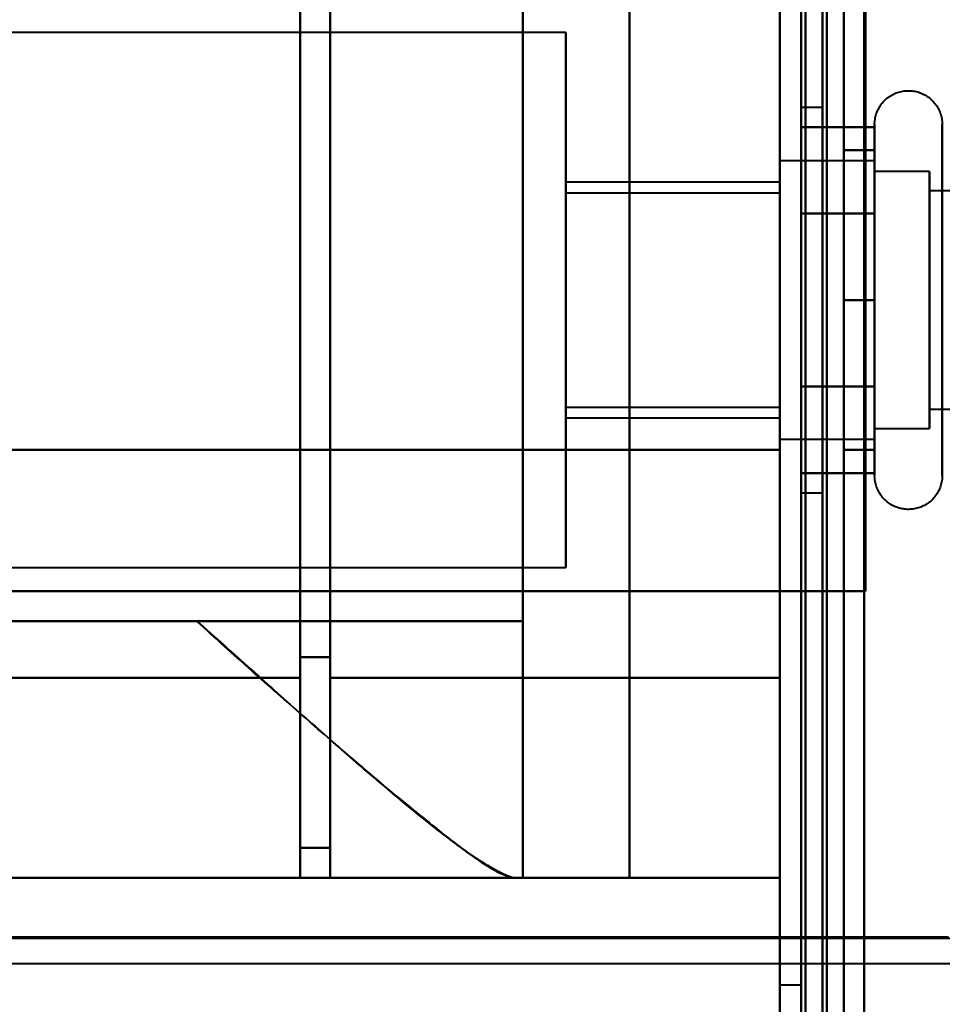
# Model space of a CAD drawing. Header units: millimetres. Extents: x -1352 to 2139, y -120 to 1010.
# Tile 11 of 77: x -555 to -533, y 196 to 219. Entities that reach past the tile are written whole.
import ezdxf

# ---------------------------------------------------------------- set-up
doc = ezdxf.new("R2010")
doc.units = ezdxf.units.MM
doc.layers.add('A-GENM', color=13, linetype='Continuous', lineweight=40)
doc.layers.add('G-IMPT', color=8, linetype='Continuous', lineweight=40)

# ---------------------------------------------------------------- blocks, each defined once
blk = doc.blocks.new('Maintenance r21 - Maintenance r21-751643-Avant')
at = {"layer": 'A-GENM'}
for p, q in [((-535, 939.653), (-535, 1.653)), ((-535, 1.653), (-535, 939.653))]:
    blk.add_line(p, q, dxfattribs=at)
blk = doc.blocks.new('NEXA 700 CALQUES_dwg-751640-Avant')
at = {"layer": 'G-IMPT'}
for p, q in [((-536.97, 937.772), (-536.97, 128.972)), ((-536.97, 196.872), (-536.97, 323.372)), ((-536.97, 323.372), (-536.97, 196.872)), ((-536.47, 196.872), (-536.47, 323.372)), ((-536.47, 323.372), (-536.47, 196.872)), ((-548.17, 274.05), (-548.17, 204.05)), ((-548.17, 204.05), (-548.17, 274.05)), ((-547.47, 274.05), (-547.47, 204.05)), ((-547.47, 204.05), (-547.47, 274.05)), ((-536.97, 274.05), (-536.97, 204.05)), ((-536.97, 204.05), (-536.97, 274.05)), ((-548.17, 273.552), (-548.17, 204.532)), ((-548.17, 204.532), (-548.17, 273.552)), ((-547.47, 273.552), (-547.47, 204.532)), ((-547.47, 204.532), (-547.47, 273.552)), ((-541.97, 219.122), (-566.74, 219.122)), ((-541.97, 219.122), (-541.97, 212.872)), ((-541.97, 212.872), (-541.97, 219.122)), ((-535.97, 217.372), (-536.47, 217.372)), ((-536.47, 208.372), (-536.47, 217.372)), ((-536.47, 208.372), (-536.47, 217.372)), ((-536.47, 217.372), (-536.47, 212.872)), ((-536.47, 217.372), (-536.47, 212.872)), ((-535.97, 212.872), (-535.97, 217.372)), ((-535.97, 217.372), (-535.97, 212.872)), ((-534.755, 209.322), (-534.755, 216.972)), ((-534.755, 214.922), (-534.755, 216.972)), ((-534.755, 210.822), (-534.755, 216.423)), ((-534.755, 210.822), (-534.755, 216.423)), ((-534.755, 216.122), (-536.97, 216.122)), ((-534.755, 216.122), (-536.97, 216.122)), ((-536.97, 212.872), (-536.97, 216.122)), ((-536.97, 216.122), (-536.97, 212.872)), ((-536.97, 216.122), (-536.97, 211.247)), ((-536.97, 212.872), (-536.97, 216.122)), ((-534.755, 210.058), (-534.755, 216.122)), ((-534.755, 216.122), (-534.755, 211.247)), ((-534.755, 216.122), (-534.755, 210.058)), ((-534.755, 214.497), (-534.755, 216.122)), ((-533.47, 215.872), (-534.755, 215.872)), ((-533.47, 215.872), (-534.755, 215.872)), ((-534.755, 211.372), (-534.755, 215.872)), ((-534.755, 215.872), (-534.755, 211.372)), ((-534.755, 215.872), (-534.755, 210.274)), ((-534.755, 210.274), (-534.755, 215.872)), ((-533.47, 211.372), (-533.47, 215.872)), ((-533.47, 215.872), (-533.47, 210.274)), ((-533.47, 215.872), (-533.47, 211.372)), ((-533.47, 210.274), (-533.47, 215.872)), ((-536.97, 215.622), (-541.97, 215.622)), ((-541.97, 215.622), (-541.97, 212.872)), ((-541.97, 212.872), (-541.97, 215.622)), ((-536.97, 215.687), (-536.97, 209.622)), ((-536.97, 215.622), (-536.97, 212.872)), ((-536.97, 212.872), (-536.97, 215.622)), ((-534.755, 211.247), (-534.755, 215.687)), ((-534.755, 215.687), (-534.755, 209.622)), ((-534.755, 211.247), (-534.755, 215.687)), ((-536.97, 215.372), (-541.97, 215.372)), ((-541.97, 215.372), (-541.97, 212.872)), ((-541.97, 212.872), (-541.97, 215.372)), ((-536.97, 215.372), (-536.97, 212.872)), ((-536.97, 212.872), (-536.97, 215.372)), ((-534.755, 215.47), (-534.755, 209.872)), ((-534.755, 209.872), (-534.755, 215.47)), ((-533.47, 215.47), (-533.47, 209.872)), ((-533.47, 211.372), (-533.47, 215.47)), ((-521.581, 215.42), (-533.47, 215.42)), ((-533.47, 210.665), (-533.47, 215.42)), ((-533.47, 215.42), (-533.47, 210.665)), ((-521.581, 215.42), (-533.47, 215.42)), ((-533.47, 215.42), (-533.47, 211.598)), ((-533.47, 211.598), (-533.47, 215.42)), ((-533.47, 210.324), (-533.47, 215.079)), ((-533.47, 215.079), (-533.47, 210.324)), ((-534.755, 208.772), (-534.755, 214.922)), ((-536.97, 214.497), (-536.97, 212.872)), ((-534.755, 214.497), (-534.755, 209.622)), ((-534.755, 209.622), (-534.755, 214.497)), ((-534.755, 209.872), (-534.755, 214.372)), ((-534.755, 214.372), (-534.755, 209.872)), ((-533.47, 210.274), (-533.47, 214.372)), ((-533.47, 214.372), (-533.47, 209.872)), ((-533.47, 214.146), (-533.47, 210.324)), ((-533.47, 210.324), (-533.47, 214.146)), ((-541.97, 212.872), (-541.97, 210.372)), ((-541.97, 210.372), (-541.97, 212.872)), ((-541.97, 212.872), (-541.97, 210.122)), ((-541.97, 212.872), (-541.97, 206.622)), ((-541.97, 210.122), (-541.97, 212.872)), ((-541.97, 206.622), (-541.97, 212.872)), ((-536.97, 209.622), (-536.97, 212.872)), ((-536.97, 212.872), (-536.97, 210.372)), ((-536.97, 210.372), (-536.97, 212.872)), ((-536.97, 212.872), (-536.97, 210.058)), ((-536.97, 212.872), (-536.97, 209.622)), ((-536.97, 209.622), (-536.97, 212.872)), ((-536.97, 212.872), (-536.97, 210.122)), ((-536.97, 210.122), (-536.97, 212.872)), ((-536.47, 212.872), (-536.47, 208.372)), ((-535.97, 208.372), (-535.97, 212.872)), ((-535.97, 212.872), (-535.97, 208.372)), ((-534.755, 209.622), (-534.755, 211.247)), ((-533.47, 209.872), (-533.47, 211.372)), ((-533.47, 209.872), (-533.47, 211.372)), ((-534.755, 208.772), (-534.755, 210.822)), ((-541.97, 210.372), (-536.97, 210.372)), ((-533.47, 210.324), (-521.581, 210.324)), ((-533.47, 210.324), (-521.581, 210.324)), ((-541.97, 210.122), (-536.97, 210.122)), ((-534.755, 209.872), (-533.47, 209.872)), ((-534.755, 209.872), (-533.47, 209.872)), ((-536.97, 209.622), (-534.755, 209.622)), ((-536.97, 209.622), (-534.755, 209.622)), ((-536.97, 209.372), (-536.97, 206.072)), ((-536.97, 206.072), (-536.97, 209.372)), ((-536.47, 208.372), (-535.97, 208.372)), ((-566.74, 206.622), (-541.97, 206.622)), ((-536.97, 206.072), (-536.97, 128.972)), ((-536.37, 206.072), (-536.97, 206.072)), ((-536.97, 206.072), (-536.37, 206.072)), ((-542.97, 205.372), (-550.584, 205.372)), ((-550.584, 205.372), (-542.97, 205.372)), ((-542.97, 199.372), (-542.97, 205.372)), ((-548.17, 204.532), (-548.17, 200.072)), ((-548.17, 200.072), (-548.17, 204.532)), ((-547.47, 204.532), (-547.47, 200.072)), ((-547.47, 200.072), (-547.47, 204.532)), ((-548.17, 204.05), (-548.17, 199.372)), ((-548.17, 199.372), (-548.17, 204.05)), ((-547.47, 204.05), (-547.47, 199.372)), ((-547.47, 199.372), (-547.47, 204.05)), ((-536.97, 204.05), (-536.97, 199.372)), ((-536.97, 199.372), (-536.97, 204.05)), ((-563.83, 199.372), (-543.14, 199.372)), ((-542.97, 199.372), (-543.14, 199.372)), ((-543.14, 199.372), (-542.97, 199.372)), ((-556.742, 197.964), (-515.168, 197.964)), ((-555.97, 197.372), (-515.97, 197.372)), ((-536.97, 196.872), (-536.47, 196.872))]:
    blk.add_line(p, q, dxfattribs=at)
at = {"layer": 'G-IMPT', "flags": 128}
for points in [[(-536.97, 937.772), (-536.97, 735.572), (-536.97, 533.372), (-536.97, 331.172), (-536.97, 128.972)], [(-536.97, 128.972), (-536.97, 331.172), (-536.97, 533.372), (-536.97, 735.572), (-536.97, 937.772)], [(-536.47, 937.772), (-536.47, 735.572), (-536.47, 533.372), (-536.47, 331.172), (-536.47, 128.972)], [(-536.37, 128.972), (-536.37, 331.172), (-536.37, 533.372), (-536.37, 735.572), (-536.37, 937.772)], [(-536.37, 937.772), (-536.37, 735.572), (-536.37, 533.372), (-536.37, 331.172), (-536.37, 128.972)], [(-536.37, 128.972), (-536.37, 331.172), (-536.37, 533.372), (-536.37, 735.572), (-536.37, 937.772)], [(-536.47, 129.472), (-536.47, 331.422), (-536.47, 533.372), (-536.47, 735.322), (-536.47, 937.272)], [(-536.47, 937.272), (-536.47, 735.322), (-536.47, 533.372), (-536.47, 331.422), (-536.47, 129.472)], [(-536.47, 129.472), (-536.47, 331.422), (-536.47, 533.372), (-536.47, 735.322), (-536.47, 937.272)], [(-536.47, 937.272), (-536.47, 735.322), (-536.47, 533.372), (-536.47, 331.422), (-536.47, 129.472)], [(-536.47, 129.472), (-536.47, 331.422), (-536.47, 533.372), (-536.47, 735.322), (-536.47, 937.272)], [(-536.47, 937.272), (-536.47, 735.322), (-536.47, 533.372), (-536.47, 331.422), (-536.47, 129.472)], [(-535.97, 129.472), (-535.97, 331.422), (-535.97, 533.372), (-535.97, 735.322), (-535.97, 937.272)], [(-535.97, 937.272), (-535.97, 735.322), (-535.97, 533.372), (-535.97, 331.422), (-535.97, 129.472)], [(-535.97, 129.472), (-535.97, 331.422), (-535.97, 533.372), (-535.97, 735.322), (-535.97, 937.272)], [(-535.87, 937.272), (-535.87, 735.322), (-535.87, 533.372), (-535.87, 331.422), (-535.87, 129.472)], [(-535.87, 129.472), (-535.87, 331.422), (-535.87, 533.372), (-535.87, 735.322), (-535.87, 937.272)], [(-535.87, 937.272), (-535.87, 735.322), (-535.87, 533.372), (-535.87, 331.422), (-535.87, 129.472)], [(-536.97, 128.972), (-536.97, 322.422), (-536.97, 515.872), (-536.97, 709.322), (-536.97, 902.772)], [(-536.97, 902.772), (-536.97, 709.322), (-536.97, 515.872), (-536.97, 322.422), (-536.97, 128.972)], [(-536.47, 128.972), (-536.47, 322.422), (-536.47, 515.872), (-536.47, 709.322), (-536.47, 902.772)], [(-536.37, 128.972), (-536.37, 322.422), (-536.37, 515.872), (-536.37, 709.322), (-536.37, 902.772)], [(-536.37, 902.772), (-536.37, 709.322), (-536.37, 515.872), (-536.37, 322.422), (-536.37, 128.972)], [(-536.37, 902.772), (-536.37, 709.322), (-536.37, 515.872), (-536.37, 322.422), (-536.37, 128.972)], [(-535.47, 902.272), (-535.47, 709.072), (-535.47, 515.872), (-535.47, 322.672), (-535.47, 129.472)], [(-535.47, 129.472), (-535.47, 322.672), (-535.47, 515.872), (-535.47, 709.072), (-535.47, 902.272)], [(-535.47, 902.272), (-535.47, 709.072), (-535.47, 515.872), (-535.47, 322.672), (-535.47, 129.472)], [(-535.47, 129.472), (-535.47, 322.672), (-535.47, 515.872), (-535.47, 709.072), (-535.47, 902.272)], [(-536.47, 178.872), (-536.47, 208.872), (-536.47, 238.872), (-536.47, 268.872), (-536.47, 298.872)], [(-536.47, 298.872), (-536.47, 268.872), (-536.47, 238.872), (-536.47, 208.872), (-536.47, 178.872)], [(-536.47, 298.872), (-536.47, 268.872), (-536.47, 238.872), (-536.47, 208.872), (-536.47, 178.872)], [(-536.47, 178.872), (-536.47, 208.872), (-536.47, 238.872), (-536.47, 268.872), (-536.47, 298.872)], [(-535.47, 298.872), (-535.47, 268.872), (-535.47, 238.872), (-535.47, 208.872), (-535.47, 178.872)], [(-535.47, 178.872), (-535.47, 208.872), (-535.47, 238.872), (-535.47, 268.872), (-535.47, 298.872)], [(-535.47, 298.872), (-535.47, 268.872), (-535.47, 238.872), (-535.47, 208.872), (-535.47, 178.872)], [(-535.47, 178.872), (-535.47, 208.872), (-535.47, 238.872), (-535.47, 268.872), (-535.47, 298.872)], [(-542.97, 278.372), (-542.97, 258.622), (-542.97, 238.872), (-542.97, 219.122), (-542.97, 199.372)], [(-542.97, 199.372), (-542.97, 219.122), (-542.97, 238.872), (-542.97, 258.622), (-542.97, 278.372)], [(-540.478, 199.372), (-540.478, 219.122), (-540.478, 238.872), (-540.478, 258.622), (-540.478, 278.372)], [(-540.478, 278.372), (-540.478, 258.622), (-540.478, 238.872), (-540.478, 219.122), (-540.478, 199.372)], [(-536.97, 199.372), (-536.97, 219.122), (-536.97, 238.872), (-536.97, 258.622), (-536.97, 278.372)], [(-536.97, 278.372), (-536.97, 258.622), (-536.97, 238.872), (-536.97, 219.122), (-536.97, 199.372)], [(-536.97, 206.072), (-536.97, 222.472), (-536.97, 238.872), (-536.97, 255.272), (-536.97, 271.672)], [(-536.97, 271.672), (-536.97, 255.272), (-536.97, 238.872), (-536.97, 222.472), (-536.97, 206.072)], [(-536.97, 271.672), (-536.97, 255.272), (-536.97, 238.872), (-536.97, 222.472), (-536.97, 206.072)], [(-536.97, 206.072), (-536.97, 222.472), (-536.97, 238.872), (-536.97, 255.272), (-536.97, 271.672)], [(-536.97, 271.672), (-536.97, 255.272), (-536.97, 238.872), (-536.97, 222.472), (-536.97, 206.072)], [(-536.97, 206.072), (-536.97, 222.472), (-536.97, 238.872), (-536.97, 255.272), (-536.97, 271.672)], [(-536.47, 206.072), (-536.47, 222.472), (-536.47, 238.872), (-536.47, 255.272), (-536.47, 271.672)], [(-536.47, 271.672), (-536.47, 255.272), (-536.47, 238.872), (-536.47, 222.472), (-536.47, 206.072)], [(-534.97, 206.072), (-534.97, 222.472), (-534.97, 238.872), (-534.97, 255.272), (-534.97, 271.672)], [(-534.97, 206.072), (-534.97, 222.472), (-534.97, 238.872), (-534.97, 255.272), (-534.97, 271.672)], [(-534.97, 271.672), (-534.97, 255.272), (-534.97, 238.872), (-534.97, 222.472), (-534.97, 206.072)], [(-534.97, 271.672), (-534.97, 255.272), (-534.97, 238.872), (-534.97, 222.472), (-534.97, 206.072)], [(-534.97, 206.072), (-534.97, 222.472), (-534.97, 238.872), (-534.97, 255.272), (-534.97, 271.672)], [(-534.97, 271.672), (-534.97, 255.272), (-534.97, 238.872), (-534.97, 222.472), (-534.97, 206.072)], [(-536.97, 209.372), (-536.97, 224.122), (-536.97, 238.872), (-536.97, 253.622), (-536.97, 268.372)], [(-536.97, 268.372), (-536.97, 253.622), (-536.97, 238.872), (-536.97, 224.122), (-536.97, 209.372)], [(-547.47, 200.072), (-547.47, 205.732), (-547.47, 211.391), (-547.47, 217.051), (-547.47, 222.71)], [(-547.47, 222.71), (-547.47, 217.051), (-547.47, 211.391), (-547.47, 205.732), (-547.47, 200.072)], [(-547.47, 222.327), (-547.47, 216.589), (-547.47, 210.85), (-547.47, 205.111), (-547.47, 199.372)], [(-547.47, 199.372), (-547.47, 205.111), (-547.47, 210.85), (-547.47, 216.589), (-547.47, 222.327)], [(-542.97, 205.372), (-542.97, 209.122), (-542.97, 212.872), (-542.97, 216.622), (-542.97, 220.372)], [(-542.97, 220.372), (-542.97, 216.622), (-542.97, 212.872), (-542.97, 209.122), (-542.97, 205.372)], [(-534.755, 216.972), (-534.754, 217.004), (-534.752, 217.035), (-534.749, 217.067), (-534.745, 217.098), (-534.739, 217.129), (-534.732, 217.16), (-534.724, 217.191), (-534.715, 217.221), (-534.704, 217.251), (-534.692, 217.28), (-534.679, 217.309), (-534.665, 217.337), (-534.65, 217.365), (-534.634, 217.392), (-534.617, 217.419), (-534.598, 217.444), (-534.579, 217.469), (-534.559, 217.493), (-534.537, 217.517), (-534.515, 217.539), (-534.492, 217.561), (-534.468, 217.582), (-534.443, 217.601), (-534.418, 217.62), (-534.391, 217.637), (-534.364, 217.654), (-534.337, 217.669), (-534.309, 217.684), (-534.28, 217.697), (-534.251, 217.709), (-534.221, 217.72), (-534.191, 217.73), (-534.16, 217.738), (-534.13, 217.745), (-534.099, 217.751), (-534.067, 217.756), (-534.036, 217.759), (-534.004, 217.762), (-533.973, 217.763), (-533.941, 217.762), (-533.91, 217.761), (-533.878, 217.758), (-533.847, 217.754), (-533.816, 217.749), (-533.785, 217.742), (-533.754, 217.734), (-533.724, 217.725), (-533.694, 217.715), (-533.664, 217.704), (-533.635, 217.691), (-533.607, 217.677), (-533.579, 217.662), (-533.552, 217.646), (-533.525, 217.629), (-533.499, 217.611), (-533.474, 217.592), (-533.45, 217.572), (-533.426, 217.551), (-533.403, 217.529), (-533.381, 217.506), (-533.361, 217.482), (-533.341, 217.458), (-533.322, 217.433), (-533.304, 217.407), (-533.287, 217.38), (-533.271, 217.352), (-533.257, 217.324), (-533.243, 217.296), (-533.231, 217.267), (-533.22, 217.237), (-533.21, 217.207), (-533.201, 217.177), (-533.193, 217.146), (-533.187, 217.115), (-533.182, 217.084), (-533.178, 217.052), (-533.175, 217.021), (-533.174, 216.989), (-533.174, 216.972)], [(-534.755, 216.972), (-534.754, 217.004), (-534.752, 217.035), (-534.749, 217.067), (-534.745, 217.098), (-534.739, 217.129), (-534.732, 217.16), (-534.724, 217.191), (-534.715, 217.221), (-534.704, 217.251), (-534.692, 217.28), (-534.679, 217.309), (-534.665, 217.337), (-534.65, 217.365), (-534.634, 217.392), (-534.617, 217.419), (-534.598, 217.444), (-534.579, 217.469), (-534.559, 217.493), (-534.537, 217.517), (-534.515, 217.539), (-534.492, 217.561), (-534.468, 217.582), (-534.443, 217.601), (-534.418, 217.62), (-534.391, 217.637), (-534.364, 217.654), (-534.337, 217.669), (-534.309, 217.684), (-534.28, 217.697), (-534.251, 217.709), (-534.221, 217.72), (-534.191, 217.73), (-534.16, 217.738), (-534.13, 217.745), (-534.099, 217.751), (-534.067, 217.756), (-534.036, 217.759), (-534.004, 217.762), (-533.973, 217.763), (-533.941, 217.762), (-533.91, 217.761), (-533.878, 217.758), (-533.847, 217.754), (-533.816, 217.749), (-533.785, 217.742), (-533.754, 217.734), (-533.724, 217.725), (-533.694, 217.715), (-533.664, 217.704), (-533.635, 217.691), (-533.607, 217.677), (-533.579, 217.662), (-533.552, 217.646), (-533.525, 217.629), (-533.499, 217.611), (-533.474, 217.592), (-533.45, 217.572), (-533.426, 217.551), (-533.403, 217.529), (-533.381, 217.506), (-533.361, 217.482), (-533.341, 217.458), (-533.322, 217.433), (-533.304, 217.407), (-533.287, 217.38), (-533.271, 217.352), (-533.257, 217.324), (-533.243, 217.296), (-533.231, 217.267), (-533.22, 217.237), (-533.21, 217.207), (-533.201, 217.177), (-533.193, 217.146), (-533.187, 217.115), (-533.182, 217.084), (-533.178, 217.052), (-533.175, 217.021), (-533.174, 216.989), (-533.174, 216.972)], [(-536.47, 216.914), (-536.47, 216.409), (-536.47, 215.903), (-536.47, 215.398), (-536.47, 214.893)], [(-534.755, 216.914), (-535.183, 216.914), (-535.612, 216.914), (-536.041, 216.914), (-536.47, 216.914)], [(-536.47, 214.893), (-536.47, 215.398), (-536.47, 215.903), (-536.47, 216.409), (-536.47, 216.914)], [(-536.47, 216.914), (-536.041, 216.914), (-535.612, 216.914), (-535.183, 216.914), (-534.755, 216.914)], [(-536.47, 216.914), (-536.47, 216.409), (-536.47, 215.903), (-536.47, 215.398), (-536.47, 214.893)], [(-536.47, 214.893), (-536.47, 215.398), (-536.47, 215.903), (-536.47, 216.409), (-536.47, 216.914)], [(-534.755, 216.972), (-534.755, 216.969), (-534.755, 216.959), (-534.755, 216.943), (-534.755, 216.92), (-534.755, 216.891), (-534.755, 216.855), (-534.755, 216.813), (-534.755, 216.764), (-534.755, 216.709), (-534.755, 216.649), (-534.755, 216.582), (-534.755, 216.509), (-534.755, 216.43), (-534.755, 216.346), (-534.755, 216.256), (-534.755, 216.161), (-534.755, 216.06), (-534.755, 215.955), (-534.755, 215.844), (-534.755, 215.729), (-534.755, 215.609), (-534.755, 215.485), (-534.755, 215.356), (-534.755, 215.224), (-534.755, 215.088), (-534.755, 214.948), (-534.755, 214.805), (-534.755, 214.659), (-534.755, 214.51), (-534.755, 214.358), (-534.755, 214.204), (-534.755, 214.048), (-534.755, 213.89), (-534.755, 213.73), (-534.755, 213.569), (-534.755, 213.407), (-534.755, 213.244), (-534.755, 213.08), (-534.755, 212.917), (-534.755, 212.753), (-534.755, 212.589), (-534.755, 212.425), (-534.755, 212.263), (-534.755, 212.101), (-534.755, 211.941), (-534.755, 211.782), (-534.755, 211.625), (-534.755, 211.469), (-534.755, 211.317), (-534.755, 211.166), (-534.755, 211.018), (-534.755, 210.874), (-534.755, 210.732), (-534.755, 210.594), (-534.755, 210.459), (-534.755, 210.329), (-534.755, 210.202), (-534.755, 210.08), (-534.755, 209.962), (-534.755, 209.849), (-534.755, 209.741), (-534.755, 209.637), (-534.755, 209.539), (-534.755, 209.446), (-534.755, 209.359), (-534.755, 209.322)], [(-534.755, 216.423), (-534.755, 216.502), (-534.755, 216.575), (-534.755, 216.643), (-534.755, 216.704), (-534.755, 216.76), (-534.755, 216.809), (-534.755, 216.851), (-534.755, 216.888), (-534.755, 216.918), (-534.755, 216.941), (-534.755, 216.958), (-534.755, 216.968), (-534.755, 216.972)], [(-534.755, 216.972), (-534.755, 216.969), (-534.755, 216.959), (-534.755, 216.943), (-534.755, 216.92), (-534.755, 216.891), (-534.755, 216.855), (-534.755, 216.813), (-534.755, 216.764), (-534.755, 216.709), (-534.755, 216.649), (-534.755, 216.582), (-534.755, 216.509), (-534.755, 216.43), (-534.755, 216.346), (-534.755, 216.256), (-534.755, 216.161), (-534.755, 216.06), (-534.755, 215.955), (-534.755, 215.844), (-534.755, 215.729), (-534.755, 215.609), (-534.755, 215.485), (-534.755, 215.356), (-534.755, 215.224), (-534.755, 215.088), (-534.755, 214.948), (-534.755, 214.922)], [(-534.755, 210.822), (-534.755, 210.966), (-534.755, 211.113), (-534.755, 211.262), (-534.755, 211.414), (-534.755, 211.569), (-534.755, 211.725), (-534.755, 211.883), (-534.755, 212.043), (-534.755, 212.205), (-534.755, 212.367), (-534.755, 212.53), (-534.755, 212.694), (-534.755, 212.858), (-534.755, 213.022), (-534.755, 213.185), (-534.755, 213.348), (-534.755, 213.511), (-534.755, 213.672), (-534.755, 213.833), (-534.755, 213.991), (-534.755, 214.148), (-534.755, 214.303), (-534.755, 214.455), (-534.755, 214.605), (-534.755, 214.752), (-534.755, 214.897), (-534.755, 215.038), (-534.755, 215.175), (-534.755, 215.309), (-534.755, 215.439), (-534.755, 215.565), (-534.755, 215.686), (-534.755, 215.803), (-534.755, 215.915), (-534.755, 216.023), (-534.755, 216.125), (-534.755, 216.222), (-534.755, 216.314), (-534.755, 216.401), (-534.755, 216.481), (-534.755, 216.556), (-534.755, 216.625), (-534.755, 216.688), (-534.755, 216.745), (-534.755, 216.796), (-534.755, 216.84), (-534.755, 216.878), (-534.755, 216.91), (-534.755, 216.935), (-534.755, 216.954), (-534.755, 216.966), (-534.755, 216.972)], [(-534.755, 214.893), (-534.755, 215.398), (-534.755, 215.903), (-534.755, 216.409), (-534.755, 216.914)], [(-534.755, 216.914), (-534.755, 216.409), (-534.755, 215.903), (-534.755, 215.398), (-534.755, 214.893)], [(-533.174, 216.972), (-533.174, 216.969), (-533.174, 216.959), (-533.174, 216.943), (-533.174, 216.92), (-533.174, 216.891), (-533.174, 216.855), (-533.174, 216.813), (-533.174, 216.764), (-533.174, 216.709), (-533.174, 216.649), (-533.174, 216.582), (-533.174, 216.509), (-533.174, 216.43), (-533.174, 216.346), (-533.174, 216.256), (-533.174, 216.161), (-533.174, 216.06), (-533.174, 215.955), (-533.174, 215.844), (-533.174, 215.729), (-533.174, 215.609), (-533.174, 215.485), (-533.174, 215.356), (-533.174, 215.224), (-533.174, 215.088), (-533.174, 214.948), (-533.174, 214.805), (-533.174, 214.659), (-533.174, 214.51), (-533.174, 214.358), (-533.174, 214.204), (-533.174, 214.048), (-533.174, 213.89), (-533.174, 213.73), (-533.174, 213.569), (-533.174, 213.407), (-533.174, 213.244), (-533.174, 213.08), (-533.174, 212.917), (-533.174, 212.753), (-533.174, 212.589), (-533.174, 212.425), (-533.174, 212.263), (-533.174, 212.101), (-533.174, 211.941), (-533.174, 211.782), (-533.174, 211.625), (-533.174, 211.469), (-533.174, 211.317), (-533.174, 211.166), (-533.174, 211.018), (-533.174, 210.874), (-533.174, 210.822)], [(-533.174, 214.922), (-533.174, 215.063), (-533.174, 215.199), (-533.174, 215.333), (-533.174, 215.462), (-533.174, 215.587), (-533.174, 215.708), (-533.174, 215.824), (-533.174, 215.935), (-533.174, 216.042), (-533.174, 216.143), (-533.174, 216.239), (-533.174, 216.33), (-533.174, 216.416), (-533.174, 216.495), (-533.174, 216.569), (-533.174, 216.637), (-533.174, 216.699), (-533.174, 216.755), (-533.174, 216.804), (-533.174, 216.848), (-533.174, 216.885), (-533.174, 216.915), (-533.174, 216.939), (-533.174, 216.957), (-533.174, 216.968), (-533.174, 216.972)], [(-535.47, 212.872), (-535.47, 213.747), (-535.47, 214.622), (-535.47, 215.497), (-535.47, 216.372)], [(-535.47, 216.372), (-535.291, 216.372), (-535.112, 216.372), (-534.933, 216.372), (-534.755, 216.372)], [(-535.47, 216.372), (-535.291, 216.372), (-535.112, 216.372), (-534.933, 216.372), (-534.755, 216.372)], [(-534.755, 216.372), (-534.933, 216.372), (-535.112, 216.372), (-535.291, 216.372), (-535.47, 216.372)], [(-535.47, 216.372), (-535.47, 215.497), (-535.47, 214.622), (-535.47, 213.747), (-535.47, 212.872)], [(-534.755, 216.372), (-534.933, 216.372), (-535.112, 216.372), (-535.291, 216.372), (-535.47, 216.372)], [(-535.47, 212.872), (-535.47, 213.747), (-535.47, 214.622), (-535.47, 215.497), (-535.47, 216.372)], [(-535.47, 216.372), (-535.47, 215.497), (-535.47, 214.622), (-535.47, 213.747), (-535.47, 212.872)], [(-534.755, 208.772), (-534.755, 208.776), (-534.755, 208.785), (-534.755, 208.802), (-534.755, 208.825), (-534.755, 208.854), (-534.755, 208.89), (-534.755, 208.932), (-534.755, 208.98), (-534.755, 209.035), (-534.755, 209.096), (-534.755, 209.163), (-534.755, 209.236), (-534.755, 209.314), (-534.755, 209.399), (-534.755, 209.488), (-534.755, 209.584), (-534.755, 209.684), (-534.755, 209.79), (-534.755, 209.9), (-534.755, 210.016), (-534.755, 210.136), (-534.755, 210.26), (-534.755, 210.388), (-534.755, 210.521), (-534.755, 210.657), (-534.755, 210.797), (-534.755, 210.94), (-534.755, 211.086), (-534.755, 211.235), (-534.755, 211.387), (-534.755, 211.541), (-534.755, 211.697), (-534.755, 211.855), (-534.755, 212.014), (-534.755, 212.175), (-534.755, 212.338), (-534.755, 212.501), (-534.755, 212.664), (-534.755, 212.828), (-534.755, 212.992), (-534.755, 213.156), (-534.755, 213.319), (-534.755, 213.482), (-534.755, 213.643), (-534.755, 213.804), (-534.755, 213.963), (-534.755, 214.12), (-534.755, 214.275), (-534.755, 214.428), (-534.755, 214.578), (-534.755, 214.726), (-534.755, 214.871), (-534.755, 215.013), (-534.755, 215.151), (-534.755, 215.285), (-534.755, 215.416), (-534.755, 215.542), (-534.755, 215.665), (-534.755, 215.782), (-534.755, 215.896), (-534.755, 216.004), (-534.755, 216.107), (-534.755, 216.205), (-534.755, 216.298), (-534.755, 216.386), (-534.755, 216.423)], [(-534.755, 216.372), (-534.755, 215.497), (-534.755, 214.622), (-534.755, 213.747), (-534.755, 212.872)], [(-534.755, 212.872), (-534.755, 213.747), (-534.755, 214.622), (-534.755, 215.497), (-534.755, 216.372)], [(-536.47, 214.893), (-536.041, 214.893), (-535.612, 214.893), (-535.183, 214.893), (-534.755, 214.893)], [(-536.47, 214.893), (-536.47, 213.883), (-536.47, 212.872), (-536.47, 211.862), (-536.47, 210.852)], [(-534.755, 214.893), (-535.183, 214.893), (-535.612, 214.893), (-536.041, 214.893), (-536.47, 214.893)], [(-536.47, 210.852), (-536.47, 211.862), (-536.47, 212.872), (-536.47, 213.883), (-536.47, 214.893)], [(-536.47, 214.893), (-536.041, 214.893), (-535.612, 214.893), (-535.183, 214.893), (-534.755, 214.893)], [(-534.755, 214.893), (-535.183, 214.893), (-535.612, 214.893), (-536.041, 214.893), (-536.47, 214.893)], [(-536.47, 214.893), (-536.47, 213.883), (-536.47, 212.872), (-536.47, 211.862), (-536.47, 210.852)], [(-536.47, 210.852), (-536.47, 211.862), (-536.47, 212.872), (-536.47, 213.883), (-536.47, 214.893)], [(-534.755, 214.922), (-534.755, 214.779), (-534.755, 214.632), (-534.755, 214.482), (-534.755, 214.33), (-534.755, 214.176), (-534.755, 214.02), (-534.755, 213.861), (-534.755, 213.701), (-534.755, 213.54), (-534.755, 213.378), (-534.755, 213.215), (-534.755, 213.051), (-534.755, 212.887), (-534.755, 212.723), (-534.755, 212.559), (-534.755, 212.396), (-534.755, 212.234), (-534.755, 212.072), (-534.755, 211.912), (-534.755, 211.753), (-534.755, 211.597), (-534.755, 211.442), (-534.755, 211.289), (-534.755, 211.139), (-534.755, 210.992), (-534.755, 210.848), (-534.755, 210.707), (-534.755, 210.569), (-534.755, 210.436), (-534.755, 210.306), (-534.755, 210.18), (-534.755, 210.058), (-534.755, 209.941), (-534.755, 209.829), (-534.755, 209.722), (-534.755, 209.619), (-534.755, 209.522), (-534.755, 209.43), (-534.755, 209.344), (-534.755, 209.263), (-534.755, 209.188), (-534.755, 209.119), (-534.755, 209.056), (-534.755, 208.999), (-534.755, 208.949), (-534.755, 208.904), (-534.755, 208.866), (-534.755, 208.834), (-534.755, 208.809), (-534.755, 208.791), (-534.755, 208.778), (-534.755, 208.773)], [(-534.755, 210.852), (-534.755, 211.862), (-534.755, 212.872), (-534.755, 213.883), (-534.755, 214.893)], [(-534.755, 214.893), (-534.755, 213.883), (-534.755, 212.872), (-534.755, 211.862), (-534.755, 210.852)], [(-533.174, 208.772), (-533.174, 208.776), (-533.174, 208.785), (-533.174, 208.802), (-533.174, 208.825), (-533.174, 208.854), (-533.174, 208.89), (-533.174, 208.932), (-533.174, 208.98), (-533.174, 209.035), (-533.174, 209.096), (-533.174, 209.163), (-533.174, 209.236), (-533.174, 209.314), (-533.174, 209.399), (-533.174, 209.488), (-533.174, 209.584), (-533.174, 209.684), (-533.174, 209.79), (-533.174, 209.9), (-533.174, 210.016), (-533.174, 210.136), (-533.174, 210.26), (-533.174, 210.388), (-533.174, 210.521), (-533.174, 210.657), (-533.174, 210.797), (-533.174, 210.94), (-533.174, 211.086), (-533.174, 211.235), (-533.174, 211.387), (-533.174, 211.541), (-533.174, 211.697), (-533.174, 211.855), (-533.174, 212.014), (-533.174, 212.175), (-533.174, 212.338), (-533.174, 212.501), (-533.174, 212.664), (-533.174, 212.828), (-533.174, 212.992), (-533.174, 213.156), (-533.174, 213.319), (-533.174, 213.482), (-533.174, 213.643), (-533.174, 213.804), (-533.174, 213.963), (-533.174, 214.12), (-533.174, 214.275), (-533.174, 214.428), (-533.174, 214.578), (-533.174, 214.726), (-533.174, 214.871), (-533.174, 214.922)], [(-535.47, 209.372), (-535.47, 210.247), (-535.47, 211.122), (-535.47, 211.997), (-535.47, 212.872)], [(-535.47, 212.872), (-535.291, 212.872), (-535.112, 212.872), (-534.933, 212.872), (-534.755, 212.872)], [(-534.755, 212.872), (-534.933, 212.872), (-535.112, 212.872), (-535.291, 212.872), (-535.47, 212.872)], [(-535.47, 212.872), (-535.291, 212.872), (-535.112, 212.872), (-534.933, 212.872), (-534.755, 212.872)], [(-535.47, 212.872), (-535.47, 211.997), (-535.47, 211.122), (-535.47, 210.247), (-535.47, 209.372)], [(-534.755, 212.872), (-534.933, 212.872), (-535.112, 212.872), (-535.291, 212.872), (-535.47, 212.872)], [(-535.47, 209.372), (-535.47, 210.247), (-535.47, 211.122), (-535.47, 211.997), (-535.47, 212.872)], [(-535.47, 212.872), (-535.47, 211.997), (-535.47, 211.122), (-535.47, 210.247), (-535.47, 209.372)], [(-534.755, 212.872), (-534.755, 211.997), (-534.755, 211.122), (-534.755, 210.247), (-534.755, 209.372)], [(-534.755, 209.372), (-534.755, 210.247), (-534.755, 211.122), (-534.755, 211.997), (-534.755, 212.872)], [(-536.47, 210.852), (-536.041, 210.852), (-535.612, 210.852), (-535.183, 210.852), (-534.755, 210.852)], [(-536.47, 210.852), (-536.47, 210.346), (-536.47, 209.841), (-536.47, 209.336), (-536.47, 208.831)], [(-534.755, 210.852), (-535.183, 210.852), (-535.612, 210.852), (-536.041, 210.852), (-536.47, 210.852)], [(-536.47, 208.831), (-536.47, 209.336), (-536.47, 209.841), (-536.47, 210.346), (-536.47, 210.852)], [(-536.47, 210.852), (-536.041, 210.852), (-535.612, 210.852), (-535.183, 210.852), (-534.755, 210.852)], [(-534.755, 210.852), (-535.183, 210.852), (-535.612, 210.852), (-536.041, 210.852), (-536.47, 210.852)], [(-536.47, 210.852), (-536.47, 210.346), (-536.47, 209.841), (-536.47, 209.336), (-536.47, 208.831)], [(-536.47, 208.831), (-536.47, 209.336), (-536.47, 209.841), (-536.47, 210.346), (-536.47, 210.852)], [(-534.755, 208.831), (-534.755, 209.336), (-534.755, 209.841), (-534.755, 210.346), (-534.755, 210.852)], [(-534.755, 210.852), (-534.755, 210.346), (-534.755, 209.841), (-534.755, 209.336), (-534.755, 208.831)], [(-534.755, 208.772), (-534.755, 208.776), (-534.755, 208.785), (-534.755, 208.802), (-534.755, 208.825), (-534.755, 208.854), (-534.755, 208.89), (-534.755, 208.932), (-534.755, 208.98), (-534.755, 209.035), (-534.755, 209.096), (-534.755, 209.163), (-534.755, 209.236), (-534.755, 209.314), (-534.755, 209.399), (-534.755, 209.488), (-534.755, 209.584), (-534.755, 209.684), (-534.755, 209.79), (-534.755, 209.9), (-534.755, 210.016), (-534.755, 210.136), (-534.755, 210.26), (-534.755, 210.388), (-534.755, 210.521), (-534.755, 210.657), (-534.755, 210.797), (-534.755, 210.822)], [(-533.174, 210.822), (-533.174, 210.682), (-533.174, 210.545), (-533.174, 210.412), (-533.174, 210.283), (-533.174, 210.158), (-533.174, 210.037), (-533.174, 209.921), (-533.174, 209.809), (-533.174, 209.703), (-533.174, 209.601), (-533.174, 209.505), (-533.174, 209.414), (-533.174, 209.329), (-533.174, 209.249), (-533.174, 209.175), (-533.174, 209.108), (-533.174, 209.046), (-533.174, 208.99), (-533.174, 208.94), (-533.174, 208.897), (-533.174, 208.86), (-533.174, 208.829), (-533.174, 208.805), (-533.174, 208.788), (-533.174, 208.777), (-533.174, 208.772)], [(-556.83, 209.372), (-551.865, 209.372), (-546.9, 209.372), (-541.935, 209.372), (-536.97, 209.372)], [(-536.97, 209.372), (-541.935, 209.372), (-546.9, 209.372), (-551.865, 209.372), (-556.83, 209.372)], [(-535.47, 209.372), (-535.291, 209.372), (-535.112, 209.372), (-534.933, 209.372), (-534.755, 209.372)], [(-534.755, 209.372), (-534.933, 209.372), (-535.112, 209.372), (-535.291, 209.372), (-535.47, 209.372)], [(-534.755, 209.372), (-534.933, 209.372), (-535.112, 209.372), (-535.291, 209.372), (-535.47, 209.372)], [(-535.47, 209.372), (-535.291, 209.372), (-535.112, 209.372), (-534.933, 209.372), (-534.755, 209.372)], [(-534.755, 209.322), (-534.755, 209.242), (-534.755, 209.169), (-534.755, 209.102), (-534.755, 209.04), (-534.755, 208.985), (-534.755, 208.936), (-534.755, 208.893), (-534.755, 208.857), (-534.755, 208.827), (-534.755, 208.804), (-534.755, 208.787), (-534.755, 208.776), (-534.755, 208.772)], [(-536.47, 208.831), (-536.041, 208.831), (-535.612, 208.831), (-535.183, 208.831), (-534.755, 208.831)], [(-534.755, 208.831), (-535.183, 208.831), (-535.612, 208.831), (-536.041, 208.831), (-536.47, 208.831)], [(-533.174, 208.772), (-533.175, 208.741), (-533.176, 208.709), (-533.18, 208.678), (-533.184, 208.646), (-533.19, 208.615), (-533.197, 208.584), (-533.205, 208.554), (-533.214, 208.524), (-533.225, 208.494), (-533.236, 208.464), (-533.249, 208.436), (-533.263, 208.407), (-533.278, 208.38), (-533.295, 208.352), (-533.312, 208.326), (-533.33, 208.3), (-533.35, 208.275), (-533.37, 208.251), (-533.391, 208.228), (-533.414, 208.205), (-533.437, 208.184), (-533.461, 208.163), (-533.485, 208.143), (-533.511, 208.125), (-533.537, 208.107), (-533.564, 208.091), (-533.592, 208.075), (-533.62, 208.061), (-533.649, 208.048), (-533.678, 208.036), (-533.708, 208.025), (-533.738, 208.015), (-533.768, 208.007), (-533.799, 207.999), (-533.83, 207.993), (-533.861, 207.989), (-533.893, 207.985), (-533.924, 207.983), (-533.956, 207.982), (-533.987, 207.982), (-534.019, 207.984), (-534.05, 207.987), (-534.082, 207.991), (-534.113, 207.996), (-534.144, 208.003), (-534.175, 208.01), (-534.205, 208.019), (-534.235, 208.03), (-534.264, 208.041), (-534.293, 208.054), (-534.322, 208.067), (-534.35, 208.082), (-534.377, 208.098), (-534.404, 208.115), (-534.429, 208.133), (-534.455, 208.152), (-534.479, 208.172), (-534.503, 208.194), (-534.525, 208.216), (-534.547, 208.238), (-534.568, 208.262), (-534.588, 208.287), (-534.607, 208.312), (-534.625, 208.338), (-534.642, 208.365), (-534.657, 208.392), (-534.672, 208.42), (-534.686, 208.449), (-534.698, 208.478), (-534.709, 208.508), (-534.719, 208.538), (-534.728, 208.568), (-534.735, 208.599), (-534.742, 208.63), (-534.747, 208.661), (-534.751, 208.692), (-534.753, 208.724), (-534.755, 208.755), (-534.755, 208.772)], [(-533.174, 208.772), (-533.175, 208.741), (-533.176, 208.709), (-533.18, 208.678), (-533.184, 208.646), (-533.19, 208.615), (-533.197, 208.584), (-533.205, 208.554), (-533.214, 208.524), (-533.225, 208.494), (-533.236, 208.464), (-533.249, 208.436), (-533.263, 208.407), (-533.278, 208.38), (-533.295, 208.352), (-533.312, 208.326), (-533.33, 208.3), (-533.35, 208.275), (-533.37, 208.251), (-533.391, 208.228), (-533.414, 208.205), (-533.437, 208.184), (-533.461, 208.163), (-533.485, 208.143), (-533.511, 208.125), (-533.537, 208.107), (-533.564, 208.091), (-533.592, 208.075), (-533.62, 208.061), (-533.649, 208.048), (-533.678, 208.036), (-533.708, 208.025), (-533.738, 208.015), (-533.768, 208.007), (-533.799, 207.999), (-533.83, 207.993), (-533.861, 207.989), (-533.893, 207.985), (-533.924, 207.983), (-533.956, 207.982), (-533.987, 207.982), (-534.019, 207.984), (-534.05, 207.987), (-534.082, 207.991), (-534.113, 207.996), (-534.144, 208.003), (-534.175, 208.01), (-534.205, 208.019), (-534.235, 208.03), (-534.264, 208.041), (-534.293, 208.054), (-534.322, 208.067), (-534.35, 208.082), (-534.377, 208.098), (-534.404, 208.115), (-534.429, 208.133), (-534.455, 208.152), (-534.479, 208.172), (-534.503, 208.194), (-534.525, 208.216), (-534.547, 208.238), (-534.568, 208.262), (-534.588, 208.287), (-534.607, 208.312), (-534.625, 208.338), (-534.642, 208.365), (-534.657, 208.392), (-534.672, 208.42), (-534.686, 208.449), (-534.698, 208.478), (-534.709, 208.508), (-534.719, 208.538), (-534.728, 208.568), (-534.735, 208.599), (-534.742, 208.63), (-534.747, 208.661), (-534.751, 208.692), (-534.753, 208.724), (-534.755, 208.755), (-534.755, 208.772)], [(-536.97, 206.072), (-544.258, 206.072), (-551.546, 206.072), (-558.834, 206.072), (-566.122, 206.072)], [(-566.122, 206.072), (-558.834, 206.072), (-551.546, 206.072), (-544.258, 206.072), (-536.97, 206.072)], [(-559.14, 206.072), (-553.597, 206.072), (-548.055, 206.072), (-542.512, 206.072), (-536.97, 206.072)], [(-536.97, 206.072), (-542.512, 206.072), (-548.055, 206.072), (-553.597, 206.072), (-559.14, 206.072)], [(-536.97, 128.972), (-536.97, 148.247), (-536.97, 167.522), (-536.97, 186.797), (-536.97, 206.072)], [(-536.97, 206.072), (-536.47, 206.072), (-535.97, 206.072), (-535.47, 206.072), (-534.97, 206.072)], [(-536.97, 206.072), (-536.97, 186.797), (-536.97, 167.522), (-536.97, 148.247), (-536.97, 128.972)], [(-534.97, 206.072), (-535.47, 206.072), (-535.97, 206.072), (-536.47, 206.072), (-536.97, 206.072)], [(-536.97, 206.072), (-536.97, 186.797), (-536.97, 167.522), (-536.97, 148.247), (-536.97, 128.972)], [(-536.97, 128.972), (-536.97, 148.247), (-536.97, 167.522), (-536.97, 186.797), (-536.97, 206.072)], [(-536.42, 206.072), (-536.432, 206.072), (-536.445, 206.072), (-536.457, 206.072), (-536.47, 206.072)], [(-536.47, 206.072), (-536.095, 206.072), (-535.72, 206.072), (-535.345, 206.072), (-534.97, 206.072)], [(-534.97, 206.072), (-535.345, 206.072), (-535.72, 206.072), (-536.095, 206.072), (-536.47, 206.072)], [(-536.47, 206.072), (-536.47, 186.797), (-536.47, 167.522), (-536.47, 148.247), (-536.47, 128.972)], [(-535.47, 206.072), (-535.707, 206.072), (-535.945, 206.072), (-536.182, 206.072), (-536.42, 206.072)], [(-536.37, 206.072), (-536.02, 206.072), (-535.67, 206.072), (-535.32, 206.072), (-534.97, 206.072)], [(-536.37, 128.972), (-536.37, 148.247), (-536.37, 167.522), (-536.37, 186.797), (-536.37, 206.072)], [(-534.97, 206.072), (-535.32, 206.072), (-535.67, 206.072), (-536.02, 206.072), (-536.37, 206.072)], [(-536.37, 206.072), (-536.37, 186.797), (-536.37, 167.522), (-536.37, 148.247), (-536.37, 128.972)], [(-536.37, 128.972), (-536.37, 148.247), (-536.37, 167.522), (-536.37, 186.797), (-536.37, 206.072)], [(-536.37, 206.072), (-536.145, 206.072), (-535.92, 206.072), (-535.695, 206.072), (-535.47, 206.072)], [(-535.47, 129.472), (-535.47, 148.622), (-535.47, 167.772), (-535.47, 186.922), (-535.47, 206.072)], [(-535.47, 206.072), (-535.345, 206.072), (-535.22, 206.072), (-535.095, 206.072), (-534.97, 206.072)], [(-535.47, 129.472), (-535.47, 148.622), (-535.47, 167.772), (-535.47, 186.922), (-535.47, 206.072)], [(-535.47, 206.072), (-535.47, 186.922), (-535.47, 167.772), (-535.47, 148.622), (-535.47, 129.472)], [(-535.47, 206.072), (-535.47, 186.922), (-535.47, 167.772), (-535.47, 148.622), (-535.47, 129.472)], [(-534.97, 206.072), (-535.095, 206.072), (-535.22, 206.072), (-535.345, 206.072), (-535.47, 206.072)], [(-542.97, 205.372), (-548.704, 205.372), (-554.438, 205.372), (-560.172, 205.372), (-565.906, 205.372)], [(-565.906, 205.372), (-560.172, 205.372), (-554.438, 205.372), (-548.704, 205.372), (-542.97, 205.372)], [(-559.63, 205.372), (-557.369, 205.372), (-555.107, 205.372), (-552.846, 205.372), (-550.584, 205.372)], [(-550.584, 205.372), (-552.846, 205.372), (-555.107, 205.372), (-557.369, 205.372), (-559.63, 205.372)], [(-542.97, 199.372), (-542.97, 200.872), (-542.97, 202.372), (-542.97, 203.872), (-542.97, 205.372)], [(-542.97, 205.372), (-542.97, 203.872), (-542.97, 202.372), (-542.97, 200.872), (-542.97, 199.372)], [(-547.47, 204.532), (-547.645, 204.532), (-547.82, 204.532), (-547.995, 204.532), (-548.17, 204.532)], [(-548.17, 204.532), (-547.995, 204.532), (-547.82, 204.532), (-547.645, 204.532), (-547.47, 204.532)], [(-548.17, 204.05), (-550.66, 204.05), (-553.151, 204.05), (-555.642, 204.05), (-558.133, 204.05)], [(-558.133, 204.05), (-555.642, 204.05), (-553.151, 204.05), (-550.66, 204.05), (-548.17, 204.05)], [(-536.97, 204.05), (-539.595, 204.05), (-542.22, 204.05), (-544.845, 204.05), (-547.47, 204.05)], [(-547.47, 204.05), (-544.845, 204.05), (-542.22, 204.05), (-539.595, 204.05), (-536.97, 204.05)], [(-548.17, 200.072), (-548.17, 199.897), (-548.17, 199.722), (-548.17, 199.547), (-548.17, 199.372)], [(-547.47, 200.072), (-547.645, 200.072), (-547.82, 200.072), (-547.995, 200.072), (-548.17, 200.072)], [(-548.17, 200.072), (-547.995, 200.072), (-547.82, 200.072), (-547.645, 200.072), (-547.47, 200.072)], [(-547.47, 200.072), (-547.645, 200.072), (-547.82, 200.072), (-547.995, 200.072), (-548.17, 200.072)], [(-548.17, 200.072), (-547.995, 200.072), (-547.82, 200.072), (-547.645, 200.072), (-547.47, 200.072)], [(-548.17, 199.372), (-548.17, 199.547), (-548.17, 199.722), (-548.17, 199.897), (-548.17, 200.072)], [(-563.83, 199.372), (-558.658, 199.372), (-553.485, 199.372), (-548.312, 199.372), (-543.14, 199.372)], [(-543.14, 199.372), (-548.312, 199.372), (-553.485, 199.372), (-558.658, 199.372), (-563.83, 199.372)], [(-547.47, 199.372), (-550.961, 199.372), (-554.452, 199.372), (-557.943, 199.372), (-561.435, 199.372)], [(-561.435, 199.372), (-557.943, 199.372), (-554.452, 199.372), (-550.961, 199.372), (-547.47, 199.372)], [(-548.17, 199.372), (-551.465, 199.372), (-554.761, 199.372), (-558.056, 199.372), (-561.351, 199.372)], [(-561.351, 199.372), (-558.056, 199.372), (-554.761, 199.372), (-551.465, 199.372), (-548.17, 199.372)], [(-548.17, 199.372), (-551.027, 199.372), (-553.884, 199.372), (-556.741, 199.372), (-559.599, 199.372)], [(-559.599, 199.372), (-556.741, 199.372), (-553.884, 199.372), (-551.027, 199.372), (-548.17, 199.372)], [(-536.97, 199.372), (-539.595, 199.372), (-542.22, 199.372), (-544.845, 199.372), (-547.47, 199.372)], [(-547.47, 199.372), (-544.845, 199.372), (-542.22, 199.372), (-539.595, 199.372), (-536.97, 199.372)], [(-542.97, 199.372), (-542.347, 199.372), (-541.724, 199.372), (-541.101, 199.372), (-540.478, 199.372)], [(-540.478, 199.372), (-541.101, 199.372), (-541.724, 199.372), (-542.347, 199.372), (-542.97, 199.372)], [(-536.97, 199.372), (-537.847, 199.372), (-538.724, 199.372), (-539.601, 199.372), (-540.478, 199.372)], [(-540.478, 199.372), (-539.601, 199.372), (-538.724, 199.372), (-537.847, 199.372), (-536.97, 199.372)]]:
    blk.add_lwpolyline(points, dxfattribs=at)
at = {"layer": 'G-IMPT'}
for points, knots in [([(-543.14, 199.372), (-543.248, 199.372), (-543.458, 199.444), (-543.834, 199.668), (-544.16, 199.894), (-544.545, 200.177), (-544.987, 200.513), (-545.465, 200.891), (-545.956, 201.305), (-546.459, 201.738), (-547.167, 202.339), (-548.101, 203.147), (-549.296, 204.228), (-550.146, 204.986), (-550.584, 205.372)], [0, 0, 0, 0, 0.125, 0.1875, 0.25, 0.3125, 0.375, 0.4375, 0.5, 0.5625, 0.625, 0.75, 0.875, 1, 1, 1, 1]), ([(-550.584, 205.372), (-550.156, 204.976), (-549.521, 204.402), (-548.705, 203.681), (-548.109, 203.163), (-547.538, 202.663), (-546.994, 202.183), (-546.468, 201.727), (-545.955, 201.306), (-545.455, 200.902), (-544.982, 200.517), (-544.547, 200.173), (-544.16, 199.893), (-543.823, 199.681), (-543.441, 199.467), (-543.237, 199.388), (-543.14, 199.372)], [0, 0, 0, 0, 0.125, 0.1875, 0.25, 0.3125, 0.375, 0.4375, 0.5, 0.5625, 0.625, 0.6875, 0.75, 0.8125, 0.875, 1, 1, 1, 1])]:
    blk.add_open_spline(points, degree=3, knots=knots, dxfattribs=at)
blk = doc.blocks.new('Souche connecteur circulaire R23 - Souche connecteur circulaire R23-751697-Avant')
at = {"layer": 'A-GENM'}
blk.add_line((-573.03, 198), (-533.03, 198), dxfattribs=at)

msp = doc.modelspace()

# ---------------------------------------------------------------- block references
at = {"layer": 'A-GENM'}
for name in ['Maintenance r21 - Maintenance r21-751643-Avant', 'Souche connecteur circulaire R23 - Souche connecteur circulaire R23-751697-Avant']:
    msp.add_blockref(name, (0, 0), dxfattribs=at)
at = {"layer": 'G-IMPT'}
msp.add_blockref('NEXA 700 CALQUES_dwg-751640-Avant', (0, 0), dxfattribs=at)

doc.saveas('drawing.dxf')
